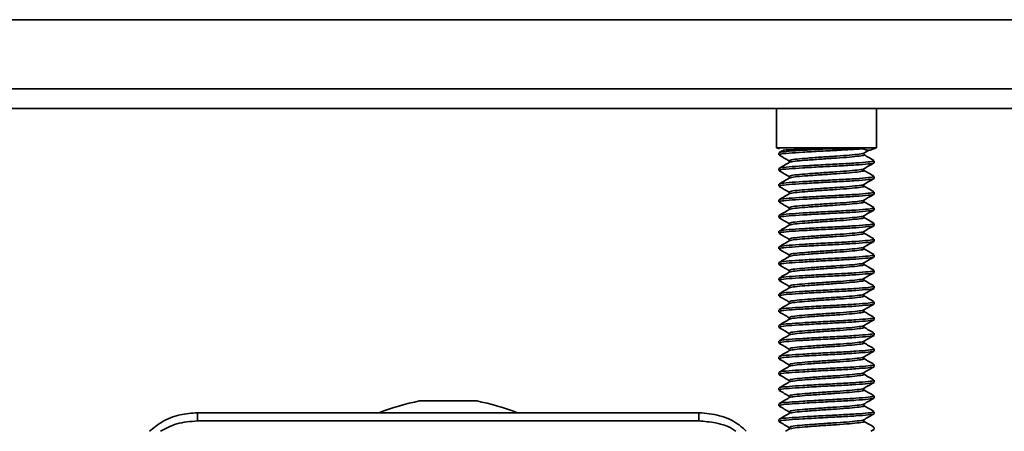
# Model space of a CAD drawing. Header units: millimetres. Extents: x 2 to 1120, y -2 to 861.
# Tile 96 of 226: x 478 to 495, y 543 to 550. Entities that reach past the tile are written whole.
import ezdxf

# ---------------------------------------------------------------- set-up
doc = ezdxf.new("R2010")
doc.units = ezdxf.units.MM

msp = doc.modelspace()

# ---------------------------------------------------------------- linework, layer by layer
at = {"color": 7, "linetype": 'Continuous', "lineweight": 35}
for p, q in [((329.2711, 549.876), (569.0253, 549.876)), ((569.0253, 548.7093), (328.6044, 548.7093)), ((569.2611, 548.376), (328.6044, 548.376)), ((491.1833, 548.376), (491.1833, 547.7143)), ((492.8766, 547.7143), (492.8766, 548.376)), ((491.1833, 547.7143), (491.2335, 547.696)), ((492.8766, 547.7143), (491.1833, 547.7143)), ((492.6359, 547.6989), (492.079, 547.6989)), ((492.7665, 547.6742), (492.8766, 547.7143)), ((491.2256, 547.6295), (491.2256, 547.5965)), ((491.295, 547.6716), (491.2286, 547.6331)), ((492.659, 547.625), (492.7372, 547.6705)), ((492.7665, 547.6742), (492.7141, 547.6742)), ((491.2256, 547.365), (491.2256, 547.332)), ((491.3975, 547.4972), (491.3975, 547.4665)), ((492.6624, 547.3319), (492.6624, 547.3624)), ((492.8343, 547.4642), (492.8343, 547.4972)), ((491.3975, 547.2327), (491.3975, 547.202)), ((492.8343, 547.1996), (492.8343, 547.2327)), ((491.2256, 547.1004), (491.2256, 547.0674)), ((492.6624, 547.0673), (492.6624, 547.0979)), ((491.3975, 546.9681), (491.3975, 546.9374)), ((492.8343, 546.935), (492.8343, 546.9681)), ((491.2256, 546.8358), (491.2256, 546.8028)), ((491.3975, 546.7035), (491.3975, 546.6728)), ((492.6624, 546.8027), (492.6624, 546.8333)), ((492.8343, 546.6704), (492.8343, 546.7035)), ((491.2256, 546.5712), (491.2256, 546.5382)), ((492.6624, 546.5381), (492.6624, 546.5687)), ((491.3975, 546.4389), (491.3975, 546.4082)), ((492.8343, 546.4058), (492.8343, 546.4389)), ((491.2256, 546.3066), (491.2256, 546.2736)), ((492.6624, 546.2735), (492.6624, 546.3041)), ((491.2256, 546.042), (491.2256, 546.009)), ((491.3975, 546.1743), (491.3975, 546.1436)), ((492.6624, 546.009), (492.6624, 546.0395)), ((492.8343, 546.1413), (492.8343, 546.1743)), ((491.3975, 545.9097), (491.3975, 545.879)), ((492.8343, 545.8767), (492.8343, 545.9097)), ((491.2256, 545.7775), (491.2256, 545.7445)), ((492.6624, 545.7444), (492.6624, 545.7749)), ((491.3975, 545.6452), (491.3975, 545.6145)), ((492.8343, 545.6121), (492.8343, 545.6452)), ((491.2256, 545.5129), (491.2256, 545.4799)), ((491.3975, 545.3806), (491.3975, 545.3499)), ((492.6624, 545.4798), (492.6624, 545.5104)), ((492.8343, 545.3475), (492.8343, 545.3806)), ((491.2256, 545.2483), (491.2256, 545.2153)), ((492.6624, 545.2152), (492.6624, 545.2458)), ((491.3975, 545.116), (491.3975, 545.0853)), ((492.8343, 545.0829), (492.8343, 545.116)), ((491.2256, 544.9837), (491.2256, 544.9507)), ((492.6624, 544.9506), (492.6624, 544.9812)), ((491.2256, 544.7191), (491.2256, 544.6861)), ((491.3975, 544.8514), (491.3975, 544.8207)), ((492.6624, 544.686), (492.6624, 544.7166)), ((492.8343, 544.8183), (492.8343, 544.8514)), ((491.3975, 544.5868), (491.3975, 544.5561)), ((492.8343, 544.5538), (492.8343, 544.5868)), ((491.2256, 544.4545), (491.2256, 544.4215)), ((492.6624, 544.4215), (492.6624, 544.452)), ((491.3975, 544.3222), (491.3975, 544.2915)), ((492.8343, 544.2892), (492.8343, 544.3222)), ((491.2256, 544.19), (491.2256, 544.157)), ((491.3975, 544.0577), (491.3975, 544.027)), ((492.6624, 544.1569), (492.6624, 544.1874)), ((492.8343, 544.0246), (492.8343, 544.0577)), ((491.2256, 543.9254), (491.2256, 543.8924)), ((492.6624, 543.8923), (492.6624, 543.9229)), ((491.3975, 543.7931), (491.3975, 543.7624)), ((492.8343, 543.76), (492.8343, 543.7931)), ((491.2256, 543.6608), (491.2256, 543.6278)), ((492.6624, 543.6277), (492.6624, 543.6583)), ((485.7713, 543.4443), (485.1584, 543.4443)), ((486.1236, 543.4443), (485.7713, 543.4443)), ((491.2256, 543.3962), (491.2256, 543.3632)), ((491.3975, 543.5285), (491.3975, 543.4978)), ((492.6624, 543.3631), (492.6624, 543.3937)), ((492.8343, 543.4954), (492.8343, 543.5285)), ((481.4077, 543.2454), (481.4077, 543.1067)), ((481.4077, 543.2454), (489.8743, 543.2454)), ((489.8743, 543.1067), (489.8743, 543.2454)), ((491.3975, 543.2639), (491.3975, 543.2332)), ((492.8343, 543.2308), (492.8343, 543.2639)), ((481.4077, 543.1067), (489.8743, 543.1067)), ((491.2256, 543.1316), (491.2256, 543.0986)), ((492.6624, 543.0985), (492.6624, 543.1291)), ((491.4016, 542.971), (491.336, 542.9329)), ((491.3975, 542.9993), (491.3975, 542.9686)), ((492.7802, 542.9329), (492.832, 542.9629)), ((492.8206, 542.9993), (492.8155, 543.0031)), ((492.825, 542.963), (492.8206, 542.9663)), ((492.8343, 542.9663), (492.8343, 542.9993))]:
    msp.add_line(p, q, dxfattribs=at)
for centre, start, end in [((485.9838, 539.2922), 101.24319, 110.96184), ((485.2982, 539.2922), 69.03816, 78.75681)]:
    msp.add_arc(centre, 4.2333, start, end, dxfattribs=at)
for points, knots in [([(491.2392, 547.6295), (491.2395, 547.6334), (491.2402, 547.6429), (491.3827, 547.6585), (491.6229, 547.6734), (491.8755, 547.6881), (492.0307, 547.6963), (492.079, 547.6989)], [0, 0, 0, 0, 0.1658572, 0.4087041, 0.6439841, 0.8889563, 1, 1, 1, 1]), ([(491.2441, 547.5965), (491.2424, 547.6004), (491.2383, 547.6098), (491.3832, 547.6254), (491.6229, 547.6403), (491.9294, 547.6583), (492.2495, 547.6742), (492.4906, 547.6875), (492.5997, 547.696), (492.6359, 547.6989)], [0, 0, 0, 0, 0.1115201, 0.2750784, 0.4335402, 0.5985299, 0.7592976, 0.9200652, 1, 1, 1, 1]), ([(491.2999, 547.6742), (491.3118, 547.676), (491.3369, 547.6796), (491.4684, 547.6847), (491.665, 547.6897), (491.8801, 547.6948), (492.0236, 547.6978), (492.079, 547.6989)], [0, 0, 0, 0, 0.1947923, 0.4110102, 0.6270677, 0.8557406, 1, 1, 1, 1]), ([(492.6359, 547.6989), (492.6648, 547.692), (492.6995, 547.6838), (492.712, 547.6756), (492.7141, 547.6742)], [0, 0, 0, 0, 0.8318676, 1, 1, 1, 1]), ([(491.2304, 547.5917), (491.2592, 547.575), (491.3149, 547.5428), (491.3706, 547.5104), (491.3975, 547.4948)], [0, 0, 0, 0, 0.5170431, 1, 1, 1, 1]), ([(491.4016, 547.4689), (491.4016, 547.4689), (491.4002, 547.4711), (491.4338, 547.4794), (491.5165, 547.493), (491.7113, 547.508), (491.9504, 547.526), (492.203, 547.542), (492.431, 547.5579), (492.5901, 547.576), (492.667, 547.5873), (492.6547, 547.5946), (492.6517, 547.5965)], [0, 0, 0, 0, 0.0000394, 0.0519268, 0.1829155, 0.3098088, 0.4419481, 0.5706941, 0.6994401, 0.8315794, 0.9584727, 1, 1, 1, 1]), ([(491.4082, 547.4972), (491.4084, 547.5011), (491.4089, 547.5106), (491.5209, 547.5262), (491.7101, 547.5411), (491.9508, 547.5591), (492.2027, 547.575), (492.4317, 547.591), (492.5875, 547.6091), (492.6637, 547.6189), (492.6568, 547.6247), (492.6564, 547.6251)], [0, 0, 0, 0, 0.08919005, 0.21978149, 0.34628992, 0.47802844, 0.60638402, 0.73473959, 0.86647811, 0.99298654, 1, 1, 1, 1]), ([(492.8313, 547.5008), (492.8025, 547.5175), (492.7448, 547.551), (492.6871, 547.5845), (492.6583, 547.6012)], [0, 0, 0, 0, 0.500297, 1, 1, 1, 1]), ([(491.4016, 547.4689), (491.3728, 547.4522), (491.3151, 547.4187), (491.2574, 547.3852), (491.2286, 547.3685)], [0, 0, 0, 0, 0.499703, 1, 1, 1, 1]), ([(491.2392, 547.365), (491.2395, 547.3688), (491.2402, 547.3783), (491.3826, 547.3939), (491.6231, 547.4088), (491.9292, 547.4268), (492.25, 547.4427), (492.5395, 547.4587), (492.7441, 547.4767), (492.8443, 547.4892), (492.8231, 547.4979), (492.8155, 547.501)], [0, 0, 0, 0, 0.08386, 0.2066471, 0.3256083, 0.44947, 0.5701622, 0.6908544, 0.8147161, 0.9336773, 1, 1, 1, 1]), ([(491.2441, 547.332), (491.2424, 547.3358), (491.2383, 547.3452), (491.3832, 547.3608), (491.623, 547.3757), (491.9293, 547.3937), (492.2499, 547.4097), (492.5399, 547.4256), (492.7423, 547.4437), (492.8401, 547.455), (492.8245, 547.4624), (492.8206, 547.4642)], [0, 0, 0, 0, 0.0860913, 0.2123551, 0.3346846, 0.4620534, 0.5861629, 0.7102723, 0.8376411, 0.9599706, 1, 1, 1, 1]), ([(491.4082, 547.2327), (491.4084, 547.2365), (491.4089, 547.246), (491.5209, 547.2616), (491.7101, 547.2765), (491.9508, 547.2945), (492.2027, 547.3104), (492.4317, 547.3264), (492.5875, 547.3445), (492.6637, 547.3543), (492.6568, 547.3602), (492.6564, 547.3605)], [0, 0, 0, 0, 0.08919, 0.2197815, 0.3462899, 0.4780284, 0.606384, 0.7347396, 0.8664781, 0.9929865, 1, 1, 1, 1]), ([(492.659, 547.3605), (492.6878, 547.3772), (492.7455, 547.4107), (492.8032, 547.4441), (492.832, 547.4609)], [0, 0, 0, 0, 0.4996727, 1, 1, 1, 1]), ([(491.4016, 547.2044), (491.3728, 547.1876), (491.3151, 547.1541), (491.2574, 547.1207), (491.2286, 547.1039)], [0, 0, 0, 0, 0.499703, 1, 1, 1, 1]), ([(491.2304, 547.3272), (491.2592, 547.3105), (491.3149, 547.2782), (491.3706, 547.2458), (491.3975, 547.2302)], [0, 0, 0, 0, 0.5170431, 1, 1, 1, 1]), ([(491.2392, 547.1004), (491.2395, 547.1042), (491.2402, 547.1137), (491.3826, 547.1293), (491.6231, 547.1442), (491.9292, 547.1622), (492.25, 547.1782), (492.5395, 547.1941), (492.7441, 547.2122), (492.8443, 547.2246), (492.8231, 547.2333), (492.8155, 547.2365)], [0, 0, 0, 0, 0.08385995, 0.2066471, 0.32560827, 0.44947002, 0.57016219, 0.69085436, 0.81471612, 0.93367729, 1, 1, 1, 1]), ([(491.2441, 547.0674), (491.2424, 547.0712), (491.2383, 547.0806), (491.3832, 547.0962), (491.623, 547.1111), (491.9293, 547.1291), (492.2499, 547.1451), (492.5399, 547.161), (492.7423, 547.1791), (492.8401, 547.1904), (492.8245, 547.1978), (492.8206, 547.1996)], [0, 0, 0, 0, 0.0860913, 0.2123551, 0.3346846, 0.4620534, 0.5861629, 0.7102723, 0.8376411, 0.9599706, 1, 1, 1, 1]), ([(491.4016, 547.2044), (491.4016, 547.2044), (491.4002, 547.2065), (491.4338, 547.2148), (491.5165, 547.2285), (491.7113, 547.2434), (491.9504, 547.2614), (492.203, 547.2774), (492.431, 547.2933), (492.5901, 547.3114), (492.667, 547.3227), (492.6547, 547.3301), (492.6517, 547.3319)], [0, 0, 0, 0, 0.0000394, 0.0519268, 0.1829155, 0.3098088, 0.4419481, 0.5706941, 0.6994401, 0.8315794, 0.9584727, 1, 1, 1, 1]), ([(492.659, 547.0959), (492.6878, 547.1126), (492.7455, 547.1461), (492.8032, 547.1795), (492.832, 547.1963)], [0, 0, 0, 0, 0.4996727, 1, 1, 1, 1]), ([(492.8313, 547.2362), (492.8025, 547.2529), (492.7462, 547.2856), (492.6899, 547.3183), (492.6624, 547.3343)], [0, 0, 0, 0, 0.5124683, 1, 1, 1, 1]), ([(491.2304, 547.0626), (491.2592, 547.0459), (491.3149, 547.0136), (491.3706, 546.9813), (491.3975, 546.9656)], [0, 0, 0, 0, 0.5170431, 1, 1, 1, 1]), ([(491.4016, 546.9398), (491.4016, 546.9398), (491.4002, 546.942), (491.4338, 546.9502), (491.5165, 546.9639), (491.7113, 546.9788), (491.9504, 546.9968), (492.203, 547.0128), (492.431, 547.0287), (492.5901, 547.0468), (492.667, 547.0581), (492.6547, 547.0655), (492.6517, 547.0673)], [0, 0, 0, 0, 0.0000394, 0.0519268, 0.1829155, 0.3098088, 0.4419481, 0.5706941, 0.6994401, 0.8315794, 0.9584727, 1, 1, 1, 1]), ([(491.4082, 546.9681), (491.4084, 546.9719), (491.4089, 546.9814), (491.5209, 546.997), (491.7101, 547.0119), (491.9508, 547.0299), (492.2027, 547.0459), (492.4317, 547.0618), (492.5875, 547.0799), (492.6637, 547.0898), (492.6568, 547.0956), (492.6564, 547.0959)], [0, 0, 0, 0, 0.08919, 0.2197815, 0.3462899, 0.4780284, 0.606384, 0.7347396, 0.8664781, 0.9929865, 1, 1, 1, 1]), ([(492.8313, 546.9716), (492.8025, 546.9884), (492.7462, 547.021), (492.6899, 547.0537), (492.6624, 547.0697)], [0, 0, 0, 0, 0.5124683, 1, 1, 1, 1]), ([(491.4016, 546.9398), (491.3728, 546.923), (491.3151, 546.8895), (491.2574, 546.8561), (491.2286, 546.8393)], [0, 0, 0, 0, 0.499703, 1, 1, 1, 1]), ([(491.2392, 546.8358), (491.2395, 546.8396), (491.2402, 546.8492), (491.3826, 546.8647), (491.6231, 546.8796), (491.9292, 546.8976), (492.25, 546.9136), (492.5395, 546.9295), (492.7441, 546.9476), (492.8443, 546.96), (492.8231, 546.9688), (492.8155, 546.9719)], [0, 0, 0, 0, 0.08386, 0.2066471, 0.3256083, 0.44947, 0.5701622, 0.6908544, 0.8147161, 0.9336773, 1, 1, 1, 1]), ([(491.2441, 546.8028), (491.2424, 546.8066), (491.2383, 546.8161), (491.3832, 546.8317), (491.623, 546.8465), (491.9293, 546.8645), (492.2499, 546.8805), (492.5399, 546.8964), (492.7423, 546.9145), (492.8401, 546.9258), (492.8245, 546.9332), (492.8206, 546.935)], [0, 0, 0, 0, 0.0860913, 0.2123551, 0.3346846, 0.4620534, 0.5861629, 0.7102723, 0.8376411, 0.9599706, 1, 1, 1, 1]), ([(492.659, 546.8313), (492.6878, 546.848), (492.7455, 546.8815), (492.8032, 546.915), (492.832, 546.9317)], [0, 0, 0, 0, 0.4996727, 1, 1, 1, 1]), ([(491.2304, 546.798), (491.2592, 546.7813), (491.3149, 546.749), (491.3706, 546.7167), (491.3975, 546.7011)], [0, 0, 0, 0, 0.5170431, 1, 1, 1, 1]), ([(491.2392, 546.5712), (491.2395, 546.5751), (491.2402, 546.5846), (491.3826, 546.6001), (491.6231, 546.615), (491.9292, 546.633), (492.25, 546.649), (492.5395, 546.6649), (492.7441, 546.683), (492.8443, 546.6955), (492.8231, 546.7042), (492.8155, 546.7073)], [0, 0, 0, 0, 0.08386, 0.2066471, 0.3256083, 0.44947, 0.5701622, 0.6908544, 0.8147161, 0.9336773, 1, 1, 1, 1]), ([(491.4016, 546.6752), (491.4016, 546.6752), (491.4002, 546.6774), (491.4338, 546.6857), (491.5165, 546.6993), (491.7113, 546.7142), (491.9504, 546.7322), (492.203, 546.7482), (492.431, 546.7641), (492.5901, 546.7822), (492.667, 546.7935), (492.6547, 546.8009), (492.6517, 546.8027)], [0, 0, 0, 0, 0.0000394, 0.0519268, 0.1829155, 0.3098088, 0.4419481, 0.5706941, 0.6994401, 0.8315794, 0.9584727, 1, 1, 1, 1]), ([(491.4082, 546.7035), (491.4084, 546.7074), (491.4089, 546.7169), (491.5209, 546.7324), (491.7101, 546.7473), (491.9508, 546.7653), (492.2027, 546.7813), (492.4317, 546.7972), (492.5875, 546.8154), (492.6637, 546.8252), (492.6568, 546.831), (492.6564, 546.8313)], [0, 0, 0, 0, 0.08919, 0.2197815, 0.3462899, 0.4780284, 0.606384, 0.7347396, 0.8664781, 0.9929865, 1, 1, 1, 1]), ([(492.8313, 546.707), (492.8025, 546.7238), (492.7462, 546.7564), (492.6899, 546.7891), (492.6624, 546.8051)], [0, 0, 0, 0, 0.5124683, 1, 1, 1, 1]), ([(491.4016, 546.6752), (491.3728, 546.6584), (491.3151, 546.6249), (491.2574, 546.5915), (491.2286, 546.5748)], [0, 0, 0, 0, 0.499703, 1, 1, 1, 1]), ([(491.2304, 546.5334), (491.2592, 546.5167), (491.3149, 546.4844), (491.3706, 546.4521), (491.3975, 546.4365)], [0, 0, 0, 0, 0.5170431, 1, 1, 1, 1]), ([(491.2441, 546.5382), (491.2424, 546.542), (491.2383, 546.5515), (491.3832, 546.5671), (491.623, 546.5819), (491.9293, 546.6), (492.2499, 546.6159), (492.5399, 546.6319), (492.7423, 546.6499), (492.8401, 546.6612), (492.8245, 546.6686), (492.8206, 546.6704)], [0, 0, 0, 0, 0.08609134, 0.21235511, 0.33468458, 0.46205338, 0.58616286, 0.71027234, 0.83764115, 0.95997061, 1, 1, 1, 1]), ([(491.4016, 546.4106), (491.4016, 546.4106), (491.4002, 546.4128), (491.4338, 546.4211), (491.5165, 546.4347), (491.7113, 546.4497), (491.9504, 546.4677), (492.203, 546.4836), (492.431, 546.4996), (492.5901, 546.5176), (492.667, 546.5289), (492.6547, 546.5363), (492.6517, 546.5381)], [0, 0, 0, 0, 0.0000394, 0.0519268, 0.1829155, 0.3098088, 0.4419481, 0.5706941, 0.6994401, 0.8315794, 0.9584727, 1, 1, 1, 1]), ([(491.4082, 546.4389), (491.4084, 546.4428), (491.4089, 546.4523), (491.5209, 546.4678), (491.7101, 546.4827), (491.9508, 546.5007), (492.2027, 546.5167), (492.4317, 546.5326), (492.5875, 546.5508), (492.6637, 546.5606), (492.6568, 546.5664), (492.6564, 546.5667)], [0, 0, 0, 0, 0.08919, 0.2197815, 0.3462899, 0.4780284, 0.606384, 0.7347396, 0.8664781, 0.9929865, 1, 1, 1, 1]), ([(492.659, 546.5667), (492.6878, 546.5834), (492.7455, 546.6169), (492.8032, 546.6504), (492.832, 546.6671)], [0, 0, 0, 0, 0.4996727, 1, 1, 1, 1]), ([(492.8313, 546.4425), (492.8025, 546.4592), (492.7462, 546.4918), (492.6899, 546.5246), (492.6624, 546.5405)], [0, 0, 0, 0, 0.5124683, 1, 1, 1, 1]), ([(491.4016, 546.4106), (491.3728, 546.3939), (491.3151, 546.3603), (491.2574, 546.3269), (491.2286, 546.3102)], [0, 0, 0, 0, 0.499703, 1, 1, 1, 1]), ([(491.2392, 546.3066), (491.2395, 546.3105), (491.2402, 546.32), (491.3826, 546.3356), (491.6231, 546.3504), (491.9292, 546.3684), (492.25, 546.3844), (492.5395, 546.4003), (492.7441, 546.4184), (492.8443, 546.4309), (492.8231, 546.4396), (492.8155, 546.4427)], [0, 0, 0, 0, 0.08386, 0.2066471, 0.3256083, 0.44947, 0.5701622, 0.6908544, 0.8147161, 0.9336773, 1, 1, 1, 1]), ([(491.2441, 546.2736), (491.2424, 546.2775), (491.2383, 546.2869), (491.3832, 546.3025), (491.623, 546.3174), (491.9293, 546.3354), (492.2499, 546.3513), (492.5399, 546.3673), (492.7423, 546.3854), (492.8401, 546.3966), (492.8245, 546.404), (492.8206, 546.4058)], [0, 0, 0, 0, 0.0860913, 0.2123551, 0.3346846, 0.4620534, 0.5861629, 0.7102723, 0.8376411, 0.9599706, 1, 1, 1, 1]), ([(492.659, 546.3021), (492.6878, 546.3189), (492.7455, 546.3524), (492.8032, 546.3858), (492.832, 546.4025)], [0, 0, 0, 0, 0.4996727, 1, 1, 1, 1]), ([(491.2304, 546.2688), (491.2592, 546.2521), (491.3149, 546.2198), (491.3706, 546.1875), (491.3975, 546.1719)], [0, 0, 0, 0, 0.5170431, 1, 1, 1, 1]), ([(491.4016, 546.146), (491.4016, 546.146), (491.4002, 546.1482), (491.4338, 546.1565), (491.5165, 546.1701), (491.7113, 546.1851), (491.9504, 546.2031), (492.203, 546.219), (492.431, 546.235), (492.5901, 546.2531), (492.667, 546.2643), (492.6547, 546.2717), (492.6517, 546.2735)], [0, 0, 0, 0, 0.0000394, 0.0519268, 0.1829155, 0.3098088, 0.4419481, 0.5706941, 0.6994401, 0.8315794, 0.9584727, 1, 1, 1, 1]), ([(491.4082, 546.1743), (491.4084, 546.1782), (491.4089, 546.1877), (491.5209, 546.2033), (491.7101, 546.2181), (491.9508, 546.2362), (492.2027, 546.2521), (492.4317, 546.268), (492.5875, 546.2862), (492.6637, 546.296), (492.6568, 546.3018), (492.6564, 546.3021)], [0, 0, 0, 0, 0.08919, 0.2197815, 0.3462899, 0.4780284, 0.606384, 0.7347396, 0.8664781, 0.9929865, 1, 1, 1, 1]), ([(492.8313, 546.1779), (492.8025, 546.1946), (492.7462, 546.2273), (492.6899, 546.26), (492.6624, 546.2759)], [0, 0, 0, 0, 0.5124683, 1, 1, 1, 1]), ([(491.4016, 546.146), (491.3728, 546.1293), (491.3151, 546.0958), (491.2574, 546.0623), (491.2286, 546.0456)], [0, 0, 0, 0, 0.499703, 1, 1, 1, 1]), ([(491.2392, 546.042), (491.2395, 546.0459), (491.2402, 546.0554), (491.3826, 546.071), (491.6231, 546.0858), (491.9292, 546.1039), (492.25, 546.1198), (492.5395, 546.1358), (492.7441, 546.1538), (492.8443, 546.1663), (492.8231, 546.175), (492.8155, 546.1781)], [0, 0, 0, 0, 0.08386, 0.2066471, 0.3256083, 0.44947, 0.5701622, 0.6908544, 0.8147161, 0.9336773, 1, 1, 1, 1]), ([(491.2441, 546.009), (491.2424, 546.0129), (491.2383, 546.0223), (491.3832, 546.0379), (491.623, 546.0528), (491.9293, 546.0708), (492.2499, 546.0867), (492.5399, 546.1027), (492.7423, 546.1208), (492.8401, 546.132), (492.8245, 546.1394), (492.8206, 546.1413)], [0, 0, 0, 0, 0.08609134, 0.21235511, 0.33468458, 0.46205338, 0.58616286, 0.71027234, 0.83764115, 0.95997061, 1, 1, 1, 1]), ([(491.4082, 545.9097), (491.4084, 545.9136), (491.4089, 545.9231), (491.5209, 545.9387), (491.7101, 545.9536), (491.9508, 545.9716), (492.2027, 545.9875), (492.4317, 546.0035), (492.5875, 546.0216), (492.6637, 546.0314), (492.6568, 546.0372), (492.6564, 546.0376)], [0, 0, 0, 0, 0.08919005, 0.21978149, 0.34628992, 0.47802844, 0.60638402, 0.73473959, 0.86647811, 0.99298654, 1, 1, 1, 1]), ([(492.659, 546.0375), (492.6878, 546.0543), (492.7455, 546.0878), (492.8032, 546.1212), (492.832, 546.1379)], [0, 0, 0, 0, 0.4996727, 1, 1, 1, 1]), ([(491.4016, 545.8814), (491.3728, 545.8647), (491.3151, 545.8312), (491.2574, 545.7977), (491.2286, 545.781)], [0, 0, 0, 0, 0.499703, 1, 1, 1, 1]), ([(491.2304, 546.0042), (491.2592, 545.9875), (491.3149, 545.9553), (491.3706, 545.9229), (491.3975, 545.9073)], [0, 0, 0, 0, 0.5170431, 1, 1, 1, 1]), ([(491.2392, 545.7775), (491.2395, 545.7813), (491.2402, 545.7908), (491.3826, 545.8064), (491.6231, 545.8213), (491.9292, 545.8393), (492.25, 545.8552), (492.5395, 545.8712), (492.7441, 545.8892), (492.8443, 545.9017), (492.8231, 545.9104), (492.8155, 545.9135)], [0, 0, 0, 0, 0.08386, 0.2066471, 0.3256083, 0.44947, 0.5701622, 0.6908544, 0.8147161, 0.9336773, 1, 1, 1, 1]), ([(491.2441, 545.7445), (491.2424, 545.7483), (491.2383, 545.7577), (491.3832, 545.7733), (491.623, 545.7882), (491.9293, 545.8062), (492.2499, 545.8222), (492.5399, 545.8381), (492.7423, 545.8562), (492.8401, 545.8675), (492.8245, 545.8749), (492.8206, 545.8767)], [0, 0, 0, 0, 0.0860913, 0.2123551, 0.3346846, 0.4620534, 0.5861629, 0.7102723, 0.8376411, 0.9599706, 1, 1, 1, 1]), ([(491.4016, 545.8814), (491.4016, 545.8814), (491.4002, 545.8836), (491.4338, 545.8919), (491.5165, 545.9055), (491.7113, 545.9205), (491.9504, 545.9385), (492.203, 545.9545), (492.431, 545.9704), (492.5901, 545.9885), (492.667, 545.9998), (492.6547, 546.0071), (492.6517, 546.009)], [0, 0, 0, 0, 0.00003942, 0.05192683, 0.18291553, 0.3098088, 0.44194807, 0.5706941, 0.69944013, 0.8315794, 0.95847267, 1, 1, 1, 1]), ([(492.659, 545.773), (492.6878, 545.7897), (492.7455, 545.8232), (492.8032, 545.8566), (492.832, 545.8734)], [0, 0, 0, 0, 0.4996727, 1, 1, 1, 1]), ([(492.8313, 545.9133), (492.8025, 545.93), (492.7462, 545.9627), (492.6899, 545.9954), (492.6624, 546.0113)], [0, 0, 0, 0, 0.5124683, 1, 1, 1, 1]), ([(491.2304, 545.7397), (491.2592, 545.723), (491.3149, 545.6907), (491.3706, 545.6583), (491.3975, 545.6427)], [0, 0, 0, 0, 0.5170431, 1, 1, 1, 1]), ([(491.4016, 545.6169), (491.4016, 545.6169), (491.4002, 545.619), (491.4338, 545.6273), (491.5165, 545.641), (491.7113, 545.6559), (491.9504, 545.6739), (492.203, 545.6899), (492.431, 545.7058), (492.5901, 545.7239), (492.667, 545.7352), (492.6547, 545.7426), (492.6517, 545.7444)], [0, 0, 0, 0, 0.00003942, 0.05192683, 0.18291553, 0.3098088, 0.44194807, 0.5706941, 0.69944013, 0.8315794, 0.95847267, 1, 1, 1, 1]), ([(491.4082, 545.6452), (491.4084, 545.649), (491.4089, 545.6585), (491.5209, 545.6741), (491.7101, 545.689), (491.9508, 545.707), (492.2027, 545.7229), (492.4317, 545.7389), (492.5875, 545.757), (492.6637, 545.7668), (492.6568, 545.7727), (492.6564, 545.773)], [0, 0, 0, 0, 0.08919, 0.2197815, 0.3462899, 0.4780284, 0.606384, 0.7347396, 0.8664781, 0.9929865, 1, 1, 1, 1]), ([(492.8313, 545.6487), (492.8025, 545.6654), (492.7462, 545.6981), (492.6899, 545.7308), (492.6624, 545.7468)], [0, 0, 0, 0, 0.5124683, 1, 1, 1, 1]), ([(491.4016, 545.6169), (491.3728, 545.6001), (491.3151, 545.5666), (491.2574, 545.5332), (491.2286, 545.5164)], [0, 0, 0, 0, 0.499703, 1, 1, 1, 1]), ([(491.2392, 545.5129), (491.2395, 545.5167), (491.2402, 545.5262), (491.3826, 545.5418), (491.6231, 545.5567), (491.9292, 545.5747), (492.25, 545.5907), (492.5395, 545.6066), (492.7441, 545.6247), (492.8443, 545.6371), (492.8231, 545.6458), (492.8155, 545.649)], [0, 0, 0, 0, 0.08386, 0.2066471, 0.3256083, 0.44947, 0.5701622, 0.6908544, 0.8147161, 0.9336773, 1, 1, 1, 1]), ([(491.2441, 545.4799), (491.2424, 545.4837), (491.2383, 545.4931), (491.3832, 545.5087), (491.623, 545.5236), (491.9293, 545.5416), (492.2499, 545.5576), (492.5399, 545.5735), (492.7423, 545.5916), (492.8401, 545.6029), (492.8245, 545.6103), (492.8206, 545.6121)], [0, 0, 0, 0, 0.0860913, 0.2123551, 0.3346846, 0.4620534, 0.5861629, 0.7102723, 0.8376411, 0.9599706, 1, 1, 1, 1]), ([(492.659, 545.5084), (492.6878, 545.5251), (492.7455, 545.5586), (492.8032, 545.592), (492.832, 545.6088)], [0, 0, 0, 0, 0.4996727, 1, 1, 1, 1]), ([(491.2304, 545.4751), (491.2592, 545.4584), (491.3149, 545.4261), (491.3706, 545.3938), (491.3975, 545.3781)], [0, 0, 0, 0, 0.5170431, 1, 1, 1, 1]), ([(491.2392, 545.2483), (491.2395, 545.2521), (491.2402, 545.2617), (491.3826, 545.2772), (491.6231, 545.2921), (491.9292, 545.3101), (492.25, 545.3261), (492.5395, 545.342), (492.7441, 545.3601), (492.8443, 545.3725), (492.8231, 545.3813), (492.8155, 545.3844)], [0, 0, 0, 0, 0.08385995, 0.2066471, 0.32560827, 0.44947002, 0.57016219, 0.69085436, 0.81471612, 0.93367729, 1, 1, 1, 1]), ([(491.4016, 545.3523), (491.4016, 545.3523), (491.4002, 545.3545), (491.4338, 545.3627), (491.5165, 545.3764), (491.7113, 545.3913), (491.9504, 545.4093), (492.203, 545.4253), (492.431, 545.4412), (492.5901, 545.4593), (492.667, 545.4706), (492.6547, 545.478), (492.6517, 545.4798)], [0, 0, 0, 0, 0.0000394, 0.0519268, 0.1829155, 0.3098088, 0.4419481, 0.5706941, 0.6994401, 0.8315794, 0.9584727, 1, 1, 1, 1]), ([(491.4082, 545.3806), (491.4084, 545.3844), (491.4089, 545.3939), (491.5209, 545.4095), (491.7101, 545.4244), (491.9508, 545.4424), (492.2027, 545.4584), (492.4317, 545.4743), (492.5875, 545.4924), (492.6637, 545.5023), (492.6568, 545.5081), (492.6564, 545.5084)], [0, 0, 0, 0, 0.08919, 0.2197815, 0.3462899, 0.4780284, 0.606384, 0.7347396, 0.8664781, 0.9929865, 1, 1, 1, 1]), ([(492.8313, 545.3841), (492.8025, 545.4009), (492.7462, 545.4335), (492.6899, 545.4662), (492.6624, 545.4822)], [0, 0, 0, 0, 0.51246829, 1, 1, 1, 1]), ([(491.4016, 545.3523), (491.3728, 545.3355), (491.3151, 545.302), (491.2574, 545.2686), (491.2286, 545.2518)], [0, 0, 0, 0, 0.499703, 1, 1, 1, 1]), ([(491.2304, 545.2105), (491.2592, 545.1938), (491.3149, 545.1615), (491.3706, 545.1292), (491.3975, 545.1136)], [0, 0, 0, 0, 0.5170431, 1, 1, 1, 1]), ([(491.2441, 545.2153), (491.2424, 545.2191), (491.2383, 545.2286), (491.3832, 545.2442), (491.623, 545.259), (491.9293, 545.277), (492.2499, 545.293), (492.5399, 545.3089), (492.7423, 545.327), (492.8401, 545.3383), (492.8245, 545.3457), (492.8206, 545.3475)], [0, 0, 0, 0, 0.08609134, 0.21235511, 0.33468458, 0.46205338, 0.58616286, 0.71027234, 0.83764115, 0.95997061, 1, 1, 1, 1]), ([(491.4016, 545.0877), (491.4016, 545.0877), (491.4002, 545.0899), (491.4338, 545.0982), (491.5165, 545.1118), (491.7113, 545.1267), (491.9504, 545.1447), (492.203, 545.1607), (492.431, 545.1766), (492.5901, 545.1947), (492.667, 545.206), (492.6547, 545.2134), (492.6517, 545.2152)], [0, 0, 0, 0, 0.0000394, 0.0519268, 0.1829155, 0.3098088, 0.4419481, 0.5706941, 0.6994401, 0.8315794, 0.9584727, 1, 1, 1, 1]), ([(491.4082, 545.116), (491.4084, 545.1199), (491.4089, 545.1294), (491.5209, 545.1449), (491.7101, 545.1598), (491.9508, 545.1778), (492.2027, 545.1938), (492.4317, 545.2097), (492.5875, 545.2279), (492.6637, 545.2377), (492.6568, 545.2435), (492.6564, 545.2438)], [0, 0, 0, 0, 0.08919, 0.2197815, 0.3462899, 0.4780284, 0.606384, 0.7347396, 0.8664781, 0.9929865, 1, 1, 1, 1]), ([(492.659, 545.2438), (492.6878, 545.2605), (492.7455, 545.294), (492.8032, 545.3275), (492.832, 545.3442)], [0, 0, 0, 0, 0.4996727, 1, 1, 1, 1]), ([(492.8313, 545.1195), (492.8025, 545.1363), (492.7462, 545.1689), (492.6899, 545.2016), (492.6624, 545.2176)], [0, 0, 0, 0, 0.5124683, 1, 1, 1, 1]), ([(491.4016, 545.0877), (491.3728, 545.0709), (491.3151, 545.0374), (491.2574, 545.004), (491.2286, 544.9873)], [0, 0, 0, 0, 0.49970298, 1, 1, 1, 1]), ([(491.2392, 544.9837), (491.2395, 544.9876), (491.2402, 544.9971), (491.3826, 545.0126), (491.6231, 545.0275), (491.9292, 545.0455), (492.25, 545.0615), (492.5395, 545.0774), (492.7441, 545.0955), (492.8443, 545.108), (492.8231, 545.1167), (492.8155, 545.1198)], [0, 0, 0, 0, 0.08386, 0.2066471, 0.3256083, 0.44947, 0.5701622, 0.6908544, 0.8147161, 0.9336773, 1, 1, 1, 1]), ([(491.2441, 544.9507), (491.2424, 544.9545), (491.2383, 544.964), (491.3832, 544.9796), (491.623, 544.9944), (491.9293, 545.0125), (492.2499, 545.0284), (492.5399, 545.0444), (492.7423, 545.0624), (492.8401, 545.0737), (492.8245, 545.0811), (492.8206, 545.0829)], [0, 0, 0, 0, 0.08609134, 0.21235511, 0.33468458, 0.46205338, 0.58616286, 0.71027234, 0.83764115, 0.95997061, 1, 1, 1, 1]), ([(492.659, 544.9792), (492.6878, 544.9959), (492.7455, 545.0294), (492.8032, 545.0629), (492.832, 545.0796)], [0, 0, 0, 0, 0.49967266, 1, 1, 1, 1]), ([(491.2304, 544.9459), (491.2592, 544.9292), (491.3149, 544.8969), (491.3706, 544.8646), (491.3975, 544.849)], [0, 0, 0, 0, 0.5170431, 1, 1, 1, 1]), ([(491.4016, 544.8231), (491.4016, 544.8231), (491.4002, 544.8253), (491.4338, 544.8336), (491.5165, 544.8472), (491.7113, 544.8622), (491.9504, 544.8802), (492.203, 544.8961), (492.431, 544.9121), (492.5901, 544.9301), (492.667, 544.9414), (492.6547, 544.9488), (492.6517, 544.9506)], [0, 0, 0, 0, 0.0000394, 0.0519268, 0.1829155, 0.3098088, 0.4419481, 0.5706941, 0.6994401, 0.8315794, 0.9584727, 1, 1, 1, 1]), ([(491.4082, 544.8514), (491.4084, 544.8553), (491.4089, 544.8648), (491.5209, 544.8803), (491.7101, 544.8952), (491.9508, 544.9132), (492.2027, 544.9292), (492.4317, 544.9451), (492.5875, 544.9633), (492.6637, 544.9731), (492.6568, 544.9789), (492.6564, 544.9792)], [0, 0, 0, 0, 0.08919, 0.2197815, 0.3462899, 0.4780284, 0.606384, 0.7347396, 0.8664781, 0.9929865, 1, 1, 1, 1]), ([(492.8313, 544.855), (492.8025, 544.8717), (492.7462, 544.9043), (492.6899, 544.9371), (492.6624, 544.953)], [0, 0, 0, 0, 0.5124683, 1, 1, 1, 1]), ([(491.4016, 544.8231), (491.3728, 544.8064), (491.3151, 544.7728), (491.2574, 544.7394), (491.2286, 544.7227)], [0, 0, 0, 0, 0.499703, 1, 1, 1, 1]), ([(491.2392, 544.7191), (491.2395, 544.723), (491.2402, 544.7325), (491.3826, 544.7481), (491.6231, 544.7629), (491.9292, 544.7809), (492.25, 544.7969), (492.5395, 544.8128), (492.7441, 544.8309), (492.8443, 544.8434), (492.8231, 544.8521), (492.8155, 544.8552)], [0, 0, 0, 0, 0.08385995, 0.2066471, 0.32560827, 0.44947002, 0.57016219, 0.69085436, 0.81471612, 0.93367729, 1, 1, 1, 1]), ([(491.2441, 544.6861), (491.2424, 544.69), (491.2383, 544.6994), (491.3832, 544.715), (491.623, 544.7299), (491.9293, 544.7479), (492.2499, 544.7638), (492.5399, 544.7798), (492.7423, 544.7979), (492.8401, 544.8091), (492.8245, 544.8165), (492.8206, 544.8183)], [0, 0, 0, 0, 0.0860913, 0.2123551, 0.3346846, 0.4620534, 0.5861629, 0.7102723, 0.8376411, 0.9599706, 1, 1, 1, 1]), ([(491.4082, 544.5868), (491.4084, 544.5907), (491.4089, 544.6002), (491.5209, 544.6158), (491.7101, 544.6306), (491.9508, 544.6487), (492.2027, 544.6646), (492.4317, 544.6805), (492.5875, 544.6987), (492.6637, 544.7085), (492.6568, 544.7143), (492.6564, 544.7146)], [0, 0, 0, 0, 0.08919, 0.2197815, 0.3462899, 0.4780284, 0.606384, 0.7347396, 0.8664781, 0.9929865, 1, 1, 1, 1]), ([(492.659, 544.7146), (492.6878, 544.7314), (492.7455, 544.7649), (492.8032, 544.7983), (492.832, 544.815)], [0, 0, 0, 0, 0.4996727, 1, 1, 1, 1]), ([(491.4016, 544.5585), (491.3728, 544.5418), (491.3151, 544.5083), (491.2574, 544.4748), (491.2286, 544.4581)], [0, 0, 0, 0, 0.499703, 1, 1, 1, 1]), ([(491.2304, 544.6813), (491.2592, 544.6646), (491.3149, 544.6323), (491.3706, 544.6), (491.3975, 544.5844)], [0, 0, 0, 0, 0.5170431, 1, 1, 1, 1]), ([(491.2392, 544.4545), (491.2395, 544.4584), (491.2402, 544.4679), (491.3826, 544.4835), (491.6231, 544.4983), (491.9292, 544.5164), (492.25, 544.5323), (492.5395, 544.5483), (492.7441, 544.5663), (492.8443, 544.5788), (492.8231, 544.5875), (492.8155, 544.5906)], [0, 0, 0, 0, 0.08385995, 0.2066471, 0.32560827, 0.44947002, 0.57016219, 0.69085436, 0.81471612, 0.93367729, 1, 1, 1, 1]), ([(491.2441, 544.4215), (491.2424, 544.4254), (491.2383, 544.4348), (491.3832, 544.4504), (491.623, 544.4653), (491.9293, 544.4833), (492.2499, 544.4992), (492.5399, 544.5152), (492.7423, 544.5333), (492.8401, 544.5445), (492.8245, 544.5519), (492.8206, 544.5538)], [0, 0, 0, 0, 0.0860913, 0.2123551, 0.3346846, 0.4620534, 0.5861629, 0.7102723, 0.8376411, 0.9599706, 1, 1, 1, 1]), ([(491.4016, 544.5585), (491.4016, 544.5585), (491.4002, 544.5607), (491.4338, 544.569), (491.5165, 544.5826), (491.7113, 544.5976), (491.9504, 544.6156), (492.203, 544.6315), (492.431, 544.6475), (492.5901, 544.6656), (492.667, 544.6768), (492.6547, 544.6842), (492.6517, 544.686)], [0, 0, 0, 0, 0.0000394, 0.0519268, 0.1829155, 0.3098088, 0.4419481, 0.5706941, 0.6994401, 0.8315794, 0.9584727, 1, 1, 1, 1]), ([(492.659, 544.45), (492.6878, 544.4668), (492.7455, 544.5003), (492.8032, 544.5337), (492.832, 544.5504)], [0, 0, 0, 0, 0.49967266, 1, 1, 1, 1]), ([(492.8313, 544.5904), (492.8025, 544.6071), (492.7462, 544.6398), (492.6899, 544.6725), (492.6624, 544.6884)], [0, 0, 0, 0, 0.5124683, 1, 1, 1, 1]), ([(491.2304, 544.4167), (491.2592, 544.4), (491.3149, 544.3678), (491.3706, 544.3354), (491.3975, 544.3198)], [0, 0, 0, 0, 0.5170431, 1, 1, 1, 1]), ([(491.4016, 544.2939), (491.4016, 544.2939), (491.4002, 544.2961), (491.4338, 544.3044), (491.5165, 544.318), (491.7113, 544.333), (491.9504, 544.351), (492.203, 544.367), (492.431, 544.3829), (492.5901, 544.401), (492.667, 544.4123), (492.6547, 544.4196), (492.6517, 544.4215)], [0, 0, 0, 0, 0.0000394, 0.0519268, 0.1829155, 0.3098088, 0.4419481, 0.5706941, 0.6994401, 0.8315794, 0.9584727, 1, 1, 1, 1]), ([(491.4082, 544.3222), (491.4084, 544.3261), (491.4089, 544.3356), (491.5209, 544.3512), (491.7101, 544.3661), (491.9508, 544.3841), (492.2027, 544.4), (492.4317, 544.416), (492.5875, 544.4341), (492.6637, 544.4439), (492.6568, 544.4497), (492.6564, 544.4501)], [0, 0, 0, 0, 0.08919, 0.2197815, 0.3462899, 0.4780284, 0.606384, 0.7347396, 0.8664781, 0.9929865, 1, 1, 1, 1]), ([(492.8313, 544.3258), (492.8025, 544.3425), (492.7462, 544.3752), (492.6899, 544.4079), (492.6624, 544.4238)], [0, 0, 0, 0, 0.5124683, 1, 1, 1, 1]), ([(491.4016, 544.2939), (491.3728, 544.2772), (491.3151, 544.2437), (491.2574, 544.2102), (491.2286, 544.1935)], [0, 0, 0, 0, 0.499703, 1, 1, 1, 1]), ([(491.2392, 544.19), (491.2395, 544.1938), (491.2402, 544.2033), (491.3826, 544.2189), (491.6231, 544.2338), (491.9292, 544.2518), (492.25, 544.2677), (492.5395, 544.2837), (492.7441, 544.3017), (492.8443, 544.3142), (492.8231, 544.3229), (492.8155, 544.326)], [0, 0, 0, 0, 0.08386, 0.2066471, 0.3256083, 0.44947, 0.5701622, 0.6908544, 0.8147161, 0.9336773, 1, 1, 1, 1]), ([(491.2441, 544.157), (491.2424, 544.1608), (491.2383, 544.1702), (491.3832, 544.1858), (491.623, 544.2007), (491.9293, 544.2187), (492.2499, 544.2347), (492.5399, 544.2506), (492.7423, 544.2687), (492.8401, 544.28), (492.8245, 544.2874), (492.8206, 544.2892)], [0, 0, 0, 0, 0.0860913, 0.2123551, 0.3346846, 0.4620534, 0.5861629, 0.7102723, 0.8376411, 0.9599706, 1, 1, 1, 1]), ([(492.659, 544.1855), (492.6878, 544.2022), (492.7455, 544.2357), (492.8032, 544.2691), (492.832, 544.2859)], [0, 0, 0, 0, 0.4996727, 1, 1, 1, 1]), ([(491.2304, 544.1522), (491.2592, 544.1355), (491.3149, 544.1032), (491.3706, 544.0708), (491.3975, 544.0552)], [0, 0, 0, 0, 0.5170431, 1, 1, 1, 1]), ([(491.2392, 543.9254), (491.2395, 543.9292), (491.2402, 543.9387), (491.3826, 543.9543), (491.6231, 543.9692), (491.9292, 543.9872), (492.25, 544.0032), (492.5395, 544.0191), (492.7441, 544.0372), (492.8443, 544.0496), (492.8231, 544.0583), (492.8155, 544.0615)], [0, 0, 0, 0, 0.08386, 0.2066471, 0.3256083, 0.44947, 0.5701622, 0.6908544, 0.8147161, 0.9336773, 1, 1, 1, 1]), ([(491.4016, 544.0294), (491.4016, 544.0294), (491.4002, 544.0315), (491.4338, 544.0398), (491.5165, 544.0535), (491.7113, 544.0684), (491.9504, 544.0864), (492.203, 544.1024), (492.431, 544.1183), (492.5901, 544.1364), (492.667, 544.1477), (492.6547, 544.1551), (492.6517, 544.1569)], [0, 0, 0, 0, 0.00003942, 0.05192683, 0.18291553, 0.3098088, 0.44194807, 0.5706941, 0.69944013, 0.8315794, 0.95847267, 1, 1, 1, 1]), ([(491.4082, 544.0577), (491.4084, 544.0615), (491.4089, 544.071), (491.5209, 544.0866), (491.7101, 544.1015), (491.9508, 544.1195), (492.2027, 544.1354), (492.4317, 544.1514), (492.5875, 544.1695), (492.6637, 544.1793), (492.6568, 544.1852), (492.6564, 544.1855)], [0, 0, 0, 0, 0.08919005, 0.21978149, 0.34628992, 0.47802844, 0.60638402, 0.73473959, 0.86647811, 0.99298654, 1, 1, 1, 1]), ([(492.8313, 544.0612), (492.8025, 544.0779), (492.7462, 544.1106), (492.6899, 544.1433), (492.6624, 544.1593)], [0, 0, 0, 0, 0.51246829, 1, 1, 1, 1]), ([(491.4016, 544.0294), (491.3728, 544.0126), (491.3151, 543.9791), (491.2574, 543.9457), (491.2286, 543.9289)], [0, 0, 0, 0, 0.499703, 1, 1, 1, 1]), ([(491.2304, 543.8876), (491.2592, 543.8709), (491.3149, 543.8386), (491.3706, 543.8063), (491.3975, 543.7906)], [0, 0, 0, 0, 0.5170431, 1, 1, 1, 1]), ([(491.2441, 543.8924), (491.2424, 543.8962), (491.2383, 543.9056), (491.3832, 543.9212), (491.623, 543.9361), (491.9293, 543.9541), (492.2499, 543.9701), (492.5399, 543.986), (492.7423, 544.0041), (492.8401, 544.0154), (492.8245, 544.0228), (492.8206, 544.0246)], [0, 0, 0, 0, 0.0860913, 0.2123551, 0.3346846, 0.4620534, 0.5861629, 0.7102723, 0.8376411, 0.9599706, 1, 1, 1, 1]), ([(491.4016, 543.7648), (491.4016, 543.7648), (491.4002, 543.767), (491.4338, 543.7752), (491.5165, 543.7889), (491.7113, 543.8038), (491.9504, 543.8218), (492.203, 543.8378), (492.431, 543.8537), (492.5901, 543.8718), (492.667, 543.8831), (492.6547, 543.8905), (492.6517, 543.8923)], [0, 0, 0, 0, 0.0000394, 0.0519268, 0.1829155, 0.3098088, 0.4419481, 0.5706941, 0.6994401, 0.8315794, 0.9584727, 1, 1, 1, 1]), ([(491.4082, 543.7931), (491.4084, 543.7969), (491.4089, 543.8064), (491.5209, 543.822), (491.7101, 543.8369), (491.9508, 543.8549), (492.2027, 543.8709), (492.4317, 543.8868), (492.5875, 543.9049), (492.6637, 543.9148), (492.6568, 543.9206), (492.6564, 543.9209)], [0, 0, 0, 0, 0.08919, 0.2197815, 0.3462899, 0.4780284, 0.606384, 0.7347396, 0.8664781, 0.9929865, 1, 1, 1, 1]), ([(492.659, 543.9209), (492.6878, 543.9376), (492.7455, 543.9711), (492.8032, 544.0045), (492.832, 544.0213)], [0, 0, 0, 0, 0.4996727, 1, 1, 1, 1]), ([(492.8313, 543.7966), (492.8025, 543.8134), (492.7462, 543.846), (492.6899, 543.8787), (492.6624, 543.8947)], [0, 0, 0, 0, 0.5124683, 1, 1, 1, 1]), ([(491.4016, 543.7648), (491.3728, 543.748), (491.3151, 543.7145), (491.2574, 543.6811), (491.2286, 543.6643)], [0, 0, 0, 0, 0.499703, 1, 1, 1, 1]), ([(491.2392, 543.6608), (491.2395, 543.6646), (491.2402, 543.6742), (491.3826, 543.6897), (491.6231, 543.7046), (491.9292, 543.7226), (492.25, 543.7386), (492.5395, 543.7545), (492.7441, 543.7726), (492.8443, 543.785), (492.8231, 543.7938), (492.8155, 543.7969)], [0, 0, 0, 0, 0.08386, 0.2066471, 0.3256083, 0.44947, 0.5701622, 0.6908544, 0.8147161, 0.9336773, 1, 1, 1, 1]), ([(491.2441, 543.6278), (491.2424, 543.6316), (491.2383, 543.6411), (491.3832, 543.6567), (491.623, 543.6715), (491.9293, 543.6895), (492.2499, 543.7055), (492.5399, 543.7214), (492.7423, 543.7395), (492.8401, 543.7508), (492.8245, 543.7582), (492.8206, 543.76)], [0, 0, 0, 0, 0.0860913, 0.2123551, 0.3346846, 0.4620534, 0.5861629, 0.7102723, 0.8376411, 0.9599706, 1, 1, 1, 1]), ([(492.659, 543.6563), (492.6878, 543.673), (492.7455, 543.7065), (492.8032, 543.74), (492.832, 543.7567)], [0, 0, 0, 0, 0.4996727, 1, 1, 1, 1]), ([(491.2304, 543.623), (491.2592, 543.6063), (491.3149, 543.574), (491.3706, 543.5417), (491.3975, 543.5261)], [0, 0, 0, 0, 0.5170431, 1, 1, 1, 1]), ([(491.4016, 543.5002), (491.4016, 543.5002), (491.4002, 543.5024), (491.4338, 543.5107), (491.5165, 543.5243), (491.7113, 543.5392), (491.9504, 543.5572), (492.203, 543.5732), (492.431, 543.5891), (492.5901, 543.6072), (492.667, 543.6185), (492.6547, 543.6259), (492.6517, 543.6277)], [0, 0, 0, 0, 0.0000394, 0.0519268, 0.1829155, 0.3098088, 0.4419481, 0.5706941, 0.6994401, 0.8315794, 0.9584727, 1, 1, 1, 1]), ([(491.4082, 543.5285), (491.4084, 543.5324), (491.4089, 543.5419), (491.5209, 543.5574), (491.7101, 543.5723), (491.9508, 543.5903), (492.2027, 543.6063), (492.4317, 543.6222), (492.5875, 543.6404), (492.6637, 543.6502), (492.6568, 543.656), (492.6564, 543.6563)], [0, 0, 0, 0, 0.08919, 0.2197815, 0.3462899, 0.4780284, 0.606384, 0.7347396, 0.8664781, 0.9929865, 1, 1, 1, 1]), ([(492.8313, 543.532), (492.8025, 543.5488), (492.7462, 543.5814), (492.6899, 543.6141), (492.6624, 543.6301)], [0, 0, 0, 0, 0.5124683, 1, 1, 1, 1]), ([(491.4016, 543.5002), (491.3728, 543.4834), (491.3151, 543.4499), (491.2574, 543.4165), (491.2286, 543.3998)], [0, 0, 0, 0, 0.499703, 1, 1, 1, 1]), ([(491.2392, 543.3962), (491.2395, 543.4001), (491.2402, 543.4096), (491.3826, 543.4251), (491.6231, 543.44), (491.9292, 543.458), (492.25, 543.474), (492.5395, 543.4899), (492.7441, 543.508), (492.8443, 543.5205), (492.8231, 543.5292), (492.8155, 543.5323)], [0, 0, 0, 0, 0.08385995, 0.2066471, 0.32560827, 0.44947002, 0.57016219, 0.69085436, 0.81471612, 0.93367729, 1, 1, 1, 1]), ([(491.2441, 543.3632), (491.2424, 543.367), (491.2383, 543.3765), (491.3832, 543.3921), (491.623, 543.4069), (491.9293, 543.425), (492.2499, 543.4409), (492.5399, 543.4569), (492.7423, 543.4749), (492.8401, 543.4862), (492.8245, 543.4936), (492.8206, 543.4954)], [0, 0, 0, 0, 0.08609134, 0.21235511, 0.33468458, 0.46205338, 0.58616286, 0.71027234, 0.83764115, 0.95997061, 1, 1, 1, 1]), ([(491.4082, 543.2639), (491.4084, 543.2678), (491.4089, 543.2773), (491.5209, 543.2928), (491.7101, 543.3077), (491.9508, 543.3257), (492.2027, 543.3417), (492.4317, 543.3576), (492.5875, 543.3758), (492.6637, 543.3856), (492.6568, 543.3914), (492.6564, 543.3917)], [0, 0, 0, 0, 0.08919, 0.2197815, 0.3462899, 0.4780284, 0.606384, 0.7347396, 0.8664781, 0.9929865, 1, 1, 1, 1]), ([(492.659, 543.3917), (492.6878, 543.4084), (492.7455, 543.4419), (492.8032, 543.4754), (492.832, 543.4921)], [0, 0, 0, 0, 0.4996727, 1, 1, 1, 1]), ([(480.5983, 542.9329), (480.6629, 542.9876), (480.805, 543.1081), (481.0953, 543.2228), (481.3088, 543.2383), (481.4077, 543.2454)], [0, 0, 0, 0, 0.3086255, 0.6795929, 1, 1, 1, 1]), ([(489.8743, 543.2454), (489.9924, 543.2351), (490.2285, 543.2145), (490.5128, 543.0877), (490.6314, 542.9751), (490.6758, 542.9329)], [0, 0, 0, 0, 0.3846054, 0.7692836, 1, 1, 1, 1]), ([(491.4016, 543.2356), (491.3728, 543.2189), (491.3151, 543.1853), (491.2574, 543.1519), (491.2286, 543.1352)], [0, 0, 0, 0, 0.499703, 1, 1, 1, 1]), ([(491.2304, 543.3584), (491.2592, 543.3417), (491.3149, 543.3094), (491.3706, 543.2771), (491.3975, 543.2615)], [0, 0, 0, 0, 0.5170431, 1, 1, 1, 1]), ([(491.2392, 543.1316), (491.2395, 543.1355), (491.2402, 543.145), (491.3826, 543.1606), (491.6231, 543.1754), (491.9292, 543.1934), (492.25, 543.2094), (492.5395, 543.2253), (492.7441, 543.2434), (492.8443, 543.2559), (492.8231, 543.2646), (492.8155, 543.2677)], [0, 0, 0, 0, 0.08386, 0.2066471, 0.3256083, 0.44947, 0.5701622, 0.6908544, 0.8147161, 0.9336773, 1, 1, 1, 1]), ([(491.2441, 543.0986), (491.2424, 543.1025), (491.2383, 543.1119), (491.3832, 543.1275), (491.623, 543.1424), (491.9293, 543.1604), (492.2499, 543.1763), (492.5399, 543.1923), (492.7423, 543.2104), (492.8401, 543.2216), (492.8245, 543.229), (492.8206, 543.2308)], [0, 0, 0, 0, 0.0860913, 0.2123551, 0.3346846, 0.4620534, 0.5861629, 0.7102723, 0.8376411, 0.9599706, 1, 1, 1, 1]), ([(491.4016, 543.2356), (491.4016, 543.2356), (491.4002, 543.2378), (491.4338, 543.2461), (491.5165, 543.2597), (491.7113, 543.2747), (491.9504, 543.2927), (492.203, 543.3086), (492.431, 543.3246), (492.5901, 543.3426), (492.667, 543.3539), (492.6547, 543.3613), (492.6517, 543.3631)], [0, 0, 0, 0, 0.0000394, 0.0519268, 0.1829155, 0.3098088, 0.4419481, 0.5706941, 0.6994401, 0.8315794, 0.9584727, 1, 1, 1, 1]), ([(492.659, 543.1271), (492.6878, 543.1439), (492.7455, 543.1774), (492.8032, 543.2108), (492.832, 543.2275)], [0, 0, 0, 0, 0.4996727, 1, 1, 1, 1]), ([(492.8313, 543.2675), (492.8025, 543.2842), (492.7462, 543.3168), (492.6899, 543.3496), (492.6624, 543.3655)], [0, 0, 0, 0, 0.51246829, 1, 1, 1, 1]), ([(481.4077, 543.1067), (481.2875, 543.0981), (481.0622, 543.0819), (480.8738, 542.9803), (480.7858, 542.9329)], [0, 0, 0, 0, 0.5330051, 1, 1, 1, 1]), ([(490.4983, 542.9329), (490.4893, 542.9399), (490.398, 543.0105), (490.1772, 543.0835), (489.9686, 543.0995), (489.8743, 543.1067)], [0, 0, 0, 0, 0.0568412, 0.5737599, 1, 1, 1, 1]), ([(491.2304, 543.0938), (491.2592, 543.0771), (491.3149, 543.0448), (491.3706, 543.0125), (491.3975, 542.9969)], [0, 0, 0, 0, 0.5170431, 1, 1, 1, 1]), ([(491.4016, 542.971), (491.4016, 542.971), (491.4002, 542.9732), (491.4338, 542.9815), (491.5165, 542.9951), (491.7113, 543.0101), (491.9504, 543.0281), (492.203, 543.044), (492.431, 543.06), (492.5901, 543.0781), (492.667, 543.0893), (492.6547, 543.0967), (492.6517, 543.0985)], [0, 0, 0, 0, 0.00003942, 0.05192683, 0.18291553, 0.3098088, 0.44194807, 0.5706941, 0.69944013, 0.8315794, 0.95847267, 1, 1, 1, 1]), ([(491.4082, 542.9993), (491.4084, 543.0032), (491.4089, 543.0127), (491.5209, 543.0283), (491.7101, 543.0431), (491.9508, 543.0612), (492.2027, 543.0771), (492.4317, 543.093), (492.5875, 543.1112), (492.6637, 543.121), (492.6568, 543.1268), (492.6564, 543.1271)], [0, 0, 0, 0, 0.08919, 0.2197815, 0.3462899, 0.4780284, 0.606384, 0.7347396, 0.8664781, 0.9929865, 1, 1, 1, 1]), ([(492.8313, 543.0029), (492.8025, 543.0196), (492.7462, 543.0523), (492.6899, 543.085), (492.6624, 543.1009)], [0, 0, 0, 0, 0.5124683, 1, 1, 1, 1])]:
    msp.add_open_spline(points, degree=3, knots=knots, dxfattribs=at)

doc.saveas('drawing.dxf')
